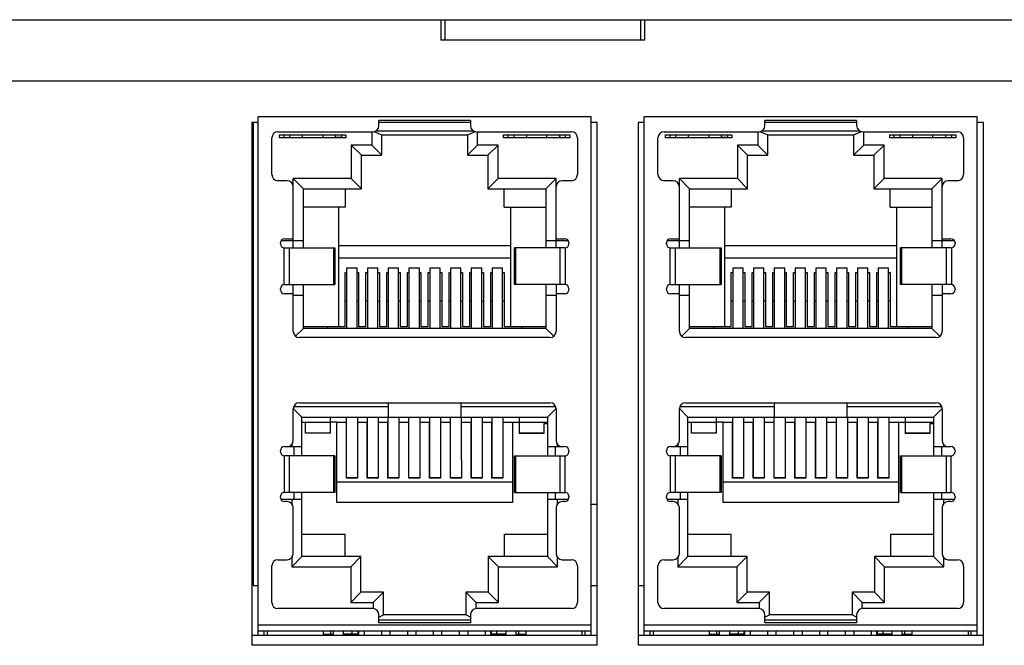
# Model space of a CAD drawing. Extents: x 879 to 1770, y -20 to 610.
# Tile 9 of 24: x 1244 to 1292, y 255 to 286. Entities that reach past the tile are written whole.
import ezdxf

# ---------------------------------------------------------------- set-up
doc = ezdxf.new("R2010")
doc.units = 0
doc.header["$LTSCALE"] = 2
doc.header["$MEASUREMENT"] = 0
for name, color, linetype in [('307246537C-2DXF_CONTIN1148', 7, 'CONTINUOUS'), ('3346165800_HDXF_CONTIN1158', 7, 'CONTINUOUS'), ('3991137700_CDXF_CONTIN1141', 7, 'CONTINUOUS'), ('3991138000_PDXF_CONTIN1142', 7, 'CONTINUOUS'), ('PCB-M-16P_DXF_CONTINUO1163', 7, 'CONTINUOUS')]:
    doc.layers.add(name, color=color, linetype=linetype)

msp = doc.modelspace()

# ---------------------------------------------------------------- linework, layer by layer
at = {"layer": '307246537C-2DXF_CONTIN1148', "color": 7, "linetype": 'Continuous'}
for p, q in [((1255.298, 255.707), (1255.298, 281.157)), ((1255.298, 281.157), (1271.648, 281.157)), ((1261.223, 280.707), (1261.223, 280.957)), ((1265.723, 280.957), (1261.223, 280.957)), ((1265.723, 280.857), (1261.223, 280.857)), ((1265.723, 280.957), (1265.723, 280.707)), ((1271.648, 255.707), (1271.648, 281.157)), ((1274.248, 255.707), (1274.248, 281.157)), ((1274.248, 281.157), (1290.598, 281.157)), ((1280.173, 280.707), (1280.173, 280.957)), ((1284.673, 280.957), (1280.173, 280.957)), ((1284.673, 280.857), (1280.173, 280.857)), ((1284.673, 280.957), (1284.673, 280.707)), ((1290.598, 255.707), (1290.598, 281.157)), ((1256.273, 280.407), (1260.923, 280.407)), ((1260.873, 280.407), (1260.873, 279.757)), ((1260.977, 280.415), (1261.373, 280.257)), ((1261.089, 280.457), (1265.858, 280.457)), ((1265.573, 280.257), (1265.97, 280.415)), ((1266.023, 280.407), (1270.673, 280.407)), ((1266.073, 279.757), (1266.073, 280.407)), ((1275.223, 280.407), (1279.873, 280.407)), ((1279.823, 280.407), (1279.823, 279.757)), ((1279.927, 280.415), (1280.323, 280.257)), ((1280.039, 280.457), (1284.808, 280.457)), ((1284.523, 280.257), (1284.92, 280.415)), ((1284.973, 280.407), (1289.623, 280.407)), ((1285.023, 279.757), (1285.023, 280.407)), ((1255.973, 278.307), (1255.973, 280.107)), ((1256.348, 280.117), (1256.348, 280.257)), ((1256.348, 280.257), (1259.598, 280.257)), ((1259.598, 280.117), (1256.348, 280.117)), ((1256.553, 280.257), (1256.553, 280.132)), ((1256.553, 280.132), (1256.853, 280.132)), ((1256.853, 280.132), (1256.853, 280.257)), ((1257.473, 280.117), (1257.473, 280.257)), ((1258.473, 280.257), (1258.473, 280.117)), ((1259.093, 280.132), (1259.093, 280.257)), ((1259.393, 280.132), (1259.093, 280.132)), ((1259.393, 280.257), (1259.393, 280.132)), ((1259.598, 280.257), (1259.598, 280.117)), ((1261.373, 279.257), (1261.373, 280.257)), ((1261.373, 280.257), (1265.573, 280.257)), ((1265.573, 280.257), (1265.573, 279.257)), ((1267.348, 280.117), (1267.348, 280.257)), ((1267.348, 280.257), (1270.598, 280.257)), ((1270.598, 280.117), (1267.348, 280.117)), ((1267.553, 280.257), (1267.553, 280.132)), ((1267.553, 280.132), (1267.853, 280.132)), ((1267.853, 280.257), (1267.853, 280.132)), ((1268.473, 280.257), (1268.473, 280.117)), ((1269.473, 280.117), (1269.473, 280.257)), ((1270.093, 280.257), (1270.093, 280.132)), ((1270.093, 280.132), (1270.393, 280.132)), ((1270.393, 280.132), (1270.393, 280.257)), ((1270.598, 280.257), (1270.598, 280.117)), ((1270.973, 280.107), (1270.973, 278.307)), ((1274.923, 278.307), (1274.923, 280.107)), ((1275.298, 280.117), (1275.298, 280.257)), ((1275.298, 280.257), (1278.548, 280.257)), ((1278.548, 280.117), (1275.298, 280.117)), ((1275.503, 280.257), (1275.503, 280.132)), ((1275.503, 280.132), (1275.803, 280.132)), ((1275.803, 280.132), (1275.803, 280.257)), ((1276.423, 280.117), (1276.423, 280.257)), ((1277.423, 280.257), (1277.423, 280.117)), ((1278.043, 280.132), (1278.043, 280.257)), ((1278.343, 280.132), (1278.043, 280.132)), ((1278.343, 280.257), (1278.343, 280.132)), ((1278.548, 280.257), (1278.548, 280.117)), ((1280.323, 279.257), (1280.323, 280.257)), ((1280.323, 280.257), (1284.523, 280.257)), ((1284.523, 280.257), (1284.523, 279.257)), ((1286.298, 280.117), (1286.298, 280.257)), ((1286.298, 280.257), (1289.548, 280.257)), ((1289.548, 280.117), (1286.298, 280.117)), ((1286.503, 280.257), (1286.503, 280.132)), ((1286.503, 280.132), (1286.803, 280.132)), ((1286.803, 280.257), (1286.803, 280.132)), ((1287.423, 280.257), (1287.423, 280.117)), ((1288.423, 280.117), (1288.423, 280.257)), ((1289.043, 280.257), (1289.043, 280.132)), ((1289.043, 280.132), (1289.343, 280.132)), ((1289.343, 280.132), (1289.343, 280.257)), ((1289.548, 280.257), (1289.548, 280.117)), ((1289.923, 280.107), (1289.923, 278.307)), ((1259.873, 279.757), (1259.873, 278.107)), ((1259.873, 279.757), (1260.373, 279.257)), ((1260.873, 279.757), (1259.873, 279.757)), ((1260.873, 279.757), (1261.373, 279.257)), ((1265.573, 279.257), (1266.073, 279.757)), ((1267.073, 279.757), (1266.073, 279.757)), ((1266.573, 279.257), (1267.073, 279.757)), ((1267.073, 278.107), (1267.073, 279.757)), ((1278.823, 279.757), (1278.823, 278.107)), ((1279.823, 279.757), (1278.823, 279.757)), ((1278.823, 279.757), (1279.323, 279.257)), ((1279.823, 279.757), (1280.323, 279.257)), ((1284.523, 279.257), (1285.023, 279.757)), ((1286.023, 279.757), (1285.023, 279.757)), ((1285.523, 279.257), (1286.023, 279.757)), ((1286.023, 278.107), (1286.023, 279.757)), ((1260.373, 277.607), (1260.373, 279.257)), ((1260.373, 279.257), (1261.373, 279.257)), ((1265.573, 279.257), (1266.573, 279.257)), ((1266.573, 279.257), (1266.573, 277.607)), ((1279.323, 277.607), (1279.323, 279.257)), ((1279.323, 279.257), (1280.323, 279.257)), ((1284.523, 279.257), (1285.523, 279.257)), ((1285.523, 279.257), (1285.523, 277.607)), ((1256.723, 278.007), (1256.273, 278.007)), ((1257.023, 274.707), (1257.023, 278.107)), ((1257.023, 278.107), (1257.523, 277.607)), ((1259.873, 278.107), (1257.023, 278.107)), ((1259.873, 278.107), (1260.373, 277.607)), ((1267.073, 278.107), (1266.573, 277.607)), ((1269.923, 278.107), (1267.073, 278.107)), ((1269.923, 278.107), (1269.423, 277.607)), ((1269.923, 274.707), (1269.923, 278.107)), ((1270.673, 278.007), (1270.223, 278.007)), ((1275.673, 278.007), (1275.223, 278.007)), ((1275.973, 274.707), (1275.973, 278.107)), ((1278.823, 278.107), (1275.973, 278.107)), ((1275.973, 278.107), (1276.473, 277.607)), ((1278.823, 278.107), (1279.323, 277.607)), ((1286.023, 278.107), (1285.523, 277.607)), ((1288.873, 278.107), (1286.023, 278.107)), ((1288.873, 278.107), (1288.373, 277.607)), ((1288.873, 274.707), (1288.873, 278.107)), ((1289.623, 278.007), (1289.173, 278.007)), ((1257.523, 274.707), (1257.523, 277.607)), ((1257.523, 277.607), (1260.373, 277.607)), ((1259.573, 277.607), (1259.573, 276.707)), ((1266.573, 277.607), (1269.423, 277.607)), ((1267.373, 276.707), (1267.373, 277.607)), ((1269.423, 277.607), (1269.423, 274.707)), ((1276.473, 274.707), (1276.473, 277.607)), ((1276.473, 277.607), (1279.323, 277.607)), ((1278.523, 277.607), (1278.523, 276.707)), ((1285.523, 277.607), (1288.373, 277.607)), ((1286.323, 276.707), (1286.323, 277.607)), ((1288.373, 277.607), (1288.373, 274.707)), ((1259.573, 276.707), (1257.523, 276.707)), ((1259.243, 276.707), (1259.243, 270.857)), ((1267.373, 276.707), (1269.423, 276.707)), ((1267.703, 270.857), (1267.703, 276.707)), ((1278.523, 276.707), (1276.473, 276.707)), ((1278.193, 276.707), (1278.193, 270.857)), ((1286.323, 276.707), (1288.373, 276.707)), ((1286.653, 270.857), (1286.653, 276.707)), ((1256.431, 275.077), (1257.523, 275.077)), ((1256.591, 275.157), (1257.023, 275.157)), ((1269.423, 275.077), (1270.516, 275.077)), ((1269.923, 275.157), (1270.356, 275.157)), ((1275.381, 275.077), (1276.473, 275.077)), ((1275.541, 275.157), (1275.973, 275.157)), ((1288.373, 275.077), (1289.466, 275.077)), ((1288.873, 275.157), (1289.306, 275.157)), ((1256.391, 274.907), (1256.391, 274.957)), ((1256.57, 272.906), (1256.57, 274.708)), ((1256.591, 274.707), (1259.071, 274.707)), ((1256.819, 274.707), (1256.819, 272.907)), ((1259.02, 272.907), (1259.02, 274.707)), ((1259.071, 274.707), (1259.071, 272.907)), ((1267.703, 274.807), (1259.243, 274.807)), ((1267.876, 272.907), (1267.876, 274.707)), ((1270.356, 274.707), (1267.876, 274.707)), ((1267.927, 274.707), (1267.927, 272.907)), ((1270.128, 272.907), (1270.128, 274.707)), ((1270.377, 274.708), (1270.377, 272.906)), ((1270.556, 274.957), (1270.556, 274.907)), ((1275.341, 274.907), (1275.341, 274.957)), ((1275.52, 272.906), (1275.52, 274.708)), ((1275.541, 274.707), (1278.021, 274.707)), ((1275.769, 274.707), (1275.769, 272.907)), ((1277.97, 272.907), (1277.97, 274.707)), ((1278.021, 274.707), (1278.021, 272.907)), ((1286.653, 274.807), (1278.193, 274.807)), ((1286.826, 272.907), (1286.826, 274.707)), ((1289.306, 274.707), (1286.826, 274.707)), ((1286.877, 274.707), (1286.877, 272.907)), ((1289.078, 272.907), (1289.078, 274.707)), ((1289.327, 274.708), (1289.327, 272.906)), ((1289.506, 274.957), (1289.506, 274.907)), ((1267.703, 274.207), (1259.243, 274.207)), ((1286.653, 274.207), (1278.193, 274.207)), ((1259.643, 273.72), (1259.643, 270.757)), ((1260.156, 273.72), (1259.643, 273.72)), ((1260.156, 270.757), (1260.156, 273.72)), ((1260.663, 273.72), (1260.663, 270.757)), ((1261.176, 273.72), (1260.663, 273.72)), ((1261.176, 270.757), (1261.176, 273.72)), ((1261.683, 273.72), (1261.683, 270.757)), ((1262.196, 273.72), (1261.683, 273.72)), ((1262.196, 270.757), (1262.196, 273.72)), ((1262.703, 273.72), (1262.703, 270.757)), ((1263.216, 273.72), (1262.703, 273.72)), ((1263.216, 270.757), (1263.216, 273.72)), ((1263.723, 273.72), (1263.723, 270.757)), ((1264.236, 273.72), (1263.723, 273.72)), ((1264.236, 270.757), (1264.236, 273.72)), ((1264.743, 273.72), (1264.743, 270.757)), ((1265.256, 273.72), (1264.743, 273.72)), ((1265.256, 270.757), (1265.256, 273.72)), ((1265.763, 273.72), (1265.763, 270.757)), ((1266.276, 273.72), (1265.763, 273.72)), ((1266.276, 270.757), (1266.276, 273.72)), ((1266.783, 273.72), (1266.783, 270.757)), ((1267.296, 273.72), (1266.783, 273.72)), ((1267.296, 270.757), (1267.296, 273.72)), ((1278.593, 273.72), (1278.593, 270.757)), ((1279.106, 273.72), (1278.593, 273.72)), ((1279.106, 270.757), (1279.106, 273.72)), ((1279.613, 273.72), (1279.613, 270.757)), ((1280.126, 273.72), (1279.613, 273.72)), ((1280.126, 270.757), (1280.126, 273.72)), ((1280.633, 273.72), (1280.633, 270.757)), ((1281.146, 273.72), (1280.633, 273.72)), ((1281.146, 270.757), (1281.146, 273.72)), ((1281.653, 273.72), (1281.653, 270.757)), ((1282.166, 273.72), (1281.653, 273.72)), ((1282.166, 270.757), (1282.166, 273.72)), ((1282.673, 273.72), (1282.673, 270.757)), ((1283.186, 273.72), (1282.673, 273.72)), ((1283.186, 270.757), (1283.186, 273.72)), ((1283.693, 273.72), (1283.693, 270.757)), ((1284.206, 273.72), (1283.693, 273.72)), ((1284.206, 270.757), (1284.206, 273.72)), ((1284.713, 273.72), (1284.713, 270.757)), ((1285.226, 273.72), (1284.713, 273.72)), ((1285.226, 270.757), (1285.226, 273.72)), ((1285.733, 273.72), (1285.733, 270.757)), ((1286.246, 273.72), (1285.733, 273.72)), ((1286.246, 270.757), (1286.246, 273.72)), ((1259.573, 270.857), (1259.573, 273.507)), ((1259.573, 273.507), (1259.643, 273.507)), ((1260.156, 273.507), (1260.233, 273.507)), ((1260.233, 273.507), (1260.233, 270.857)), ((1260.593, 270.857), (1260.593, 273.507)), ((1260.593, 273.507), (1260.663, 273.507)), ((1261.176, 273.507), (1261.253, 273.507)), ((1261.253, 273.507), (1261.253, 270.857)), ((1261.613, 270.857), (1261.613, 273.507)), ((1261.613, 273.507), (1261.683, 273.507)), ((1262.196, 273.507), (1262.273, 273.507)), ((1262.273, 273.507), (1262.273, 270.857)), ((1262.633, 270.857), (1262.633, 273.507)), ((1262.633, 273.507), (1262.703, 273.507)), ((1263.216, 273.507), (1263.293, 273.507)), ((1263.293, 273.507), (1263.293, 270.857)), ((1263.653, 270.857), (1263.653, 273.507)), ((1263.653, 273.507), (1263.723, 273.507)), ((1264.236, 273.507), (1264.313, 273.507)), ((1264.313, 273.507), (1264.313, 270.857)), ((1264.673, 270.857), (1264.673, 273.507)), ((1264.673, 273.507), (1264.743, 273.507)), ((1265.256, 273.507), (1265.333, 273.507)), ((1265.333, 273.507), (1265.333, 270.857)), ((1265.693, 270.857), (1265.693, 273.507)), ((1265.693, 273.507), (1265.763, 273.507)), ((1266.276, 273.507), (1266.353, 273.507)), ((1266.353, 273.507), (1266.353, 270.857)), ((1266.713, 270.857), (1266.713, 273.507)), ((1266.713, 273.507), (1266.783, 273.507)), ((1267.296, 273.507), (1267.373, 273.507)), ((1267.373, 273.507), (1267.373, 270.857)), ((1278.523, 270.857), (1278.523, 273.507)), ((1278.523, 273.507), (1278.593, 273.507)), ((1279.106, 273.507), (1279.183, 273.507)), ((1279.183, 273.507), (1279.183, 270.857)), ((1279.543, 270.857), (1279.543, 273.507)), ((1279.543, 273.507), (1279.613, 273.507)), ((1280.126, 273.507), (1280.203, 273.507)), ((1280.203, 273.507), (1280.203, 270.857)), ((1280.563, 270.857), (1280.563, 273.507)), ((1280.563, 273.507), (1280.633, 273.507)), ((1281.146, 273.507), (1281.223, 273.507)), ((1281.223, 273.507), (1281.223, 270.857)), ((1281.583, 270.857), (1281.583, 273.507)), ((1281.583, 273.507), (1281.653, 273.507)), ((1282.166, 273.507), (1282.243, 273.507)), ((1282.243, 273.507), (1282.243, 270.857)), ((1282.603, 270.857), (1282.603, 273.507)), ((1282.603, 273.507), (1282.673, 273.507)), ((1283.186, 273.507), (1283.263, 273.507)), ((1283.263, 273.507), (1283.263, 270.857)), ((1283.623, 270.857), (1283.623, 273.507)), ((1283.623, 273.507), (1283.693, 273.507)), ((1284.206, 273.507), (1284.283, 273.507)), ((1284.283, 273.507), (1284.283, 270.857)), ((1284.643, 270.857), (1284.643, 273.507)), ((1284.643, 273.507), (1284.713, 273.507)), ((1285.226, 273.507), (1285.303, 273.507)), ((1285.303, 273.507), (1285.303, 270.857)), ((1285.663, 270.857), (1285.663, 273.507)), ((1285.663, 273.507), (1285.733, 273.507)), ((1286.246, 273.507), (1286.323, 273.507)), ((1286.323, 273.507), (1286.323, 270.857)), ((1256.391, 272.657), (1256.391, 272.707)), ((1256.591, 272.907), (1259.071, 272.907)), ((1257.023, 270.607), (1257.023, 272.907)), ((1257.523, 270.757), (1257.523, 272.907)), ((1270.356, 272.907), (1267.876, 272.907)), ((1269.423, 272.907), (1269.423, 270.757)), ((1269.923, 272.907), (1269.923, 270.607)), ((1270.556, 272.707), (1270.556, 272.657)), ((1275.341, 272.657), (1275.341, 272.707)), ((1275.541, 272.907), (1278.021, 272.907)), ((1275.973, 270.607), (1275.973, 272.907)), ((1276.473, 270.757), (1276.473, 272.907)), ((1289.306, 272.907), (1286.826, 272.907)), ((1288.373, 272.907), (1288.373, 270.757)), ((1288.873, 272.907), (1288.873, 270.607)), ((1289.506, 272.707), (1289.506, 272.657)), ((1257.023, 272.457), (1256.591, 272.457)), ((1257.523, 272.377), (1257.023, 272.377)), ((1259.643, 272.102), (1259.573, 272.102)), ((1260.233, 272.102), (1260.156, 272.102)), ((1260.663, 272.102), (1260.593, 272.102)), ((1261.253, 272.102), (1261.176, 272.102)), ((1261.683, 272.102), (1261.613, 272.102)), ((1262.273, 272.102), (1262.196, 272.102)), ((1262.703, 272.102), (1262.633, 272.102)), ((1263.293, 272.102), (1263.216, 272.102)), ((1263.723, 272.102), (1263.653, 272.102)), ((1264.313, 272.102), (1264.236, 272.102)), ((1264.743, 272.102), (1264.673, 272.102)), ((1265.333, 272.102), (1265.256, 272.102)), ((1265.763, 272.102), (1265.693, 272.102)), ((1266.353, 272.102), (1266.276, 272.102)), ((1266.783, 272.102), (1266.713, 272.102)), ((1267.373, 272.102), (1267.296, 272.102)), ((1269.923, 272.377), (1269.423, 272.377)), ((1270.356, 272.457), (1269.923, 272.457)), ((1275.973, 272.457), (1275.541, 272.457)), ((1276.473, 272.377), (1275.973, 272.377)), ((1278.593, 272.102), (1278.523, 272.102)), ((1279.183, 272.102), (1279.106, 272.102)), ((1279.613, 272.102), (1279.543, 272.102)), ((1280.203, 272.102), (1280.126, 272.102)), ((1280.633, 272.102), (1280.563, 272.102)), ((1281.223, 272.102), (1281.146, 272.102)), ((1281.653, 272.102), (1281.583, 272.102)), ((1282.243, 272.102), (1282.166, 272.102)), ((1282.673, 272.102), (1282.603, 272.102)), ((1283.263, 272.102), (1283.186, 272.102)), ((1283.693, 272.102), (1283.623, 272.102)), ((1284.283, 272.102), (1284.206, 272.102)), ((1284.713, 272.102), (1284.643, 272.102)), ((1285.303, 272.102), (1285.226, 272.102)), ((1285.733, 272.102), (1285.663, 272.102)), ((1286.323, 272.102), (1286.246, 272.102)), ((1288.873, 272.377), (1288.373, 272.377)), ((1289.306, 272.457), (1288.873, 272.457)), ((1257.139, 270.373), (1257.523, 270.757)), ((1257.523, 270.857), (1259.573, 270.857)), ((1269.423, 270.757), (1257.523, 270.757)), ((1258.723, 270.757), (1258.723, 270.857)), ((1260.233, 270.857), (1260.593, 270.857)), ((1261.253, 270.857), (1261.613, 270.857)), ((1262.273, 270.857), (1262.633, 270.857)), ((1263.293, 270.857), (1263.653, 270.857)), ((1264.313, 270.857), (1264.673, 270.857)), ((1265.333, 270.857), (1265.693, 270.857)), ((1266.353, 270.857), (1266.713, 270.857)), ((1267.373, 270.857), (1269.423, 270.857)), ((1268.223, 270.857), (1268.223, 270.757)), ((1269.423, 270.757), (1269.808, 270.373)), ((1276.089, 270.373), (1276.473, 270.757)), ((1276.473, 270.857), (1278.523, 270.857)), ((1288.373, 270.757), (1276.473, 270.757)), ((1277.673, 270.757), (1277.673, 270.857)), ((1279.183, 270.857), (1279.543, 270.857)), ((1280.203, 270.857), (1280.563, 270.857)), ((1281.223, 270.857), (1281.583, 270.857)), ((1282.243, 270.857), (1282.603, 270.857)), ((1283.263, 270.857), (1283.623, 270.857)), ((1284.283, 270.857), (1284.643, 270.857)), ((1285.303, 270.857), (1285.663, 270.857)), ((1286.323, 270.857), (1288.373, 270.857)), ((1287.173, 270.857), (1287.173, 270.757)), ((1288.373, 270.757), (1288.758, 270.373)), ((1269.623, 270.307), (1257.323, 270.307)), ((1288.573, 270.307), (1276.273, 270.307)), ((1257.023, 265.257), (1257.023, 266.807)), ((1257.024, 266.831), (1257.448, 266.407)), ((1261.698, 266.907), (1257.041, 266.907)), ((1257.323, 267.107), (1269.623, 267.107)), ((1261.698, 266.407), (1261.698, 267.107)), ((1265.248, 267.107), (1265.248, 266.407)), ((1269.906, 266.907), (1265.248, 266.907)), ((1269.498, 266.407), (1269.923, 266.831)), ((1269.923, 266.807), (1269.923, 265.257)), ((1275.973, 265.257), (1275.973, 266.807)), ((1275.974, 266.831), (1276.398, 266.407)), ((1280.648, 266.907), (1275.991, 266.907)), ((1276.273, 267.107), (1288.573, 267.107)), ((1280.648, 266.407), (1280.648, 267.107)), ((1284.198, 267.107), (1284.198, 266.407)), ((1288.856, 266.907), (1284.198, 266.907)), ((1288.448, 266.407), (1288.873, 266.831)), ((1288.873, 266.807), (1288.873, 265.257)), ((1257.448, 264.507), (1257.448, 266.407)), ((1257.448, 266.407), (1269.498, 266.407)), ((1258.844, 265.609), (1258.844, 266.407)), ((1259.644, 263.448), (1259.644, 266.407)), ((1260.171, 266.407), (1260.17, 264.317)), ((1260.664, 263.448), (1260.664, 266.407)), ((1261.191, 266.407), (1261.19, 264.317)), ((1261.684, 263.448), (1261.684, 266.407)), ((1262.211, 266.407), (1262.21, 264.317)), ((1262.704, 263.448), (1262.704, 266.407)), ((1263.231, 266.407), (1263.23, 264.317)), ((1263.724, 263.447), (1263.724, 266.407)), ((1264.251, 266.407), (1264.25, 264.317)), ((1264.744, 263.447), (1264.744, 266.407)), ((1265.271, 266.407), (1265.27, 264.316)), ((1265.764, 263.447), (1265.764, 266.407)), ((1266.291, 266.407), (1266.29, 264.316)), ((1266.784, 263.447), (1266.784, 266.407)), ((1267.311, 266.407), (1267.31, 264.316)), ((1268.104, 266.407), (1268.104, 265.608)), ((1269.498, 266.407), (1269.498, 264.507)), ((1276.398, 264.507), (1276.398, 266.407)), ((1276.398, 266.407), (1288.448, 266.407)), ((1277.794, 265.609), (1277.794, 266.407)), ((1278.594, 263.448), (1278.594, 266.407)), ((1279.121, 266.407), (1279.12, 264.317)), ((1279.614, 263.448), (1279.614, 266.407)), ((1280.141, 266.407), (1280.14, 264.317)), ((1280.634, 263.448), (1280.634, 266.407)), ((1281.161, 266.407), (1281.16, 264.317)), ((1281.654, 263.448), (1281.654, 266.407)), ((1282.181, 266.407), (1282.18, 264.317)), ((1282.674, 263.447), (1282.674, 266.407)), ((1283.201, 266.407), (1283.2, 264.317)), ((1283.694, 263.447), (1283.694, 266.407)), ((1284.221, 266.407), (1284.22, 264.316)), ((1284.714, 263.447), (1284.714, 266.407)), ((1285.241, 266.407), (1285.24, 264.316)), ((1285.734, 263.447), (1285.734, 266.407)), ((1286.261, 266.407), (1286.26, 264.316)), ((1287.054, 266.407), (1287.054, 265.608)), ((1288.448, 266.407), (1288.448, 264.507)), ((1257.448, 266.16), (1258.844, 266.159)), ((1257.624, 265.61), (1257.624, 266.16)), ((1259.168, 266.159), (1258.844, 266.159)), ((1259.168, 262.207), (1259.168, 266.157)), ((1259.168, 266.157), (1259.633, 266.157)), ((1259.633, 263.407), (1259.633, 266.157)), ((1260.173, 266.157), (1260.653, 266.157)), ((1260.653, 263.407), (1260.653, 266.157)), ((1261.193, 266.157), (1261.673, 266.157)), ((1261.673, 263.407), (1261.673, 266.157)), ((1262.213, 266.157), (1262.693, 266.157)), ((1262.693, 263.407), (1262.693, 266.157)), ((1263.233, 266.157), (1263.713, 266.157)), ((1263.713, 263.407), (1263.713, 266.157)), ((1264.253, 266.157), (1264.733, 266.157)), ((1264.733, 263.407), (1264.733, 266.157)), ((1265.273, 266.157), (1265.753, 266.157)), ((1265.753, 263.407), (1265.753, 266.157)), ((1266.293, 266.157), (1266.773, 266.157)), ((1266.773, 263.407), (1266.773, 266.157)), ((1267.313, 266.157), (1267.778, 266.157)), ((1267.778, 266.158), (1269.498, 266.157)), ((1267.778, 266.157), (1267.778, 262.207)), ((1269.324, 266.095), (1269.324, 265.607)), ((1269.324, 266.095), (1269.498, 266.095)), ((1276.398, 266.16), (1277.794, 266.159)), ((1276.574, 265.61), (1276.574, 266.16)), ((1278.118, 266.159), (1277.794, 266.159)), ((1278.118, 262.207), (1278.118, 266.157)), ((1278.118, 266.157), (1278.583, 266.157)), ((1278.583, 263.407), (1278.583, 266.157)), ((1279.123, 266.157), (1279.603, 266.157)), ((1279.603, 263.407), (1279.603, 266.157)), ((1280.143, 266.157), (1280.623, 266.157)), ((1280.623, 263.407), (1280.623, 266.157)), ((1281.163, 266.157), (1281.643, 266.157)), ((1281.643, 263.407), (1281.643, 266.157)), ((1282.183, 266.157), (1282.663, 266.157)), ((1282.663, 263.407), (1282.663, 266.157)), ((1283.203, 266.157), (1283.683, 266.157)), ((1283.683, 263.407), (1283.683, 266.157)), ((1284.223, 266.157), (1284.703, 266.157)), ((1284.703, 263.407), (1284.703, 266.157)), ((1285.243, 266.157), (1285.723, 266.157)), ((1285.723, 263.407), (1285.723, 266.157)), ((1286.263, 266.157), (1286.728, 266.157)), ((1286.728, 266.158), (1288.448, 266.157)), ((1286.728, 266.157), (1286.728, 262.207)), ((1288.274, 266.095), (1288.448, 266.095)), ((1288.274, 266.095), (1288.274, 265.607)), ((1257.624, 265.631), (1258.844, 265.63)), ((1258.844, 265.609), (1257.624, 265.61)), ((1268.104, 265.629), (1269.324, 265.628)), ((1269.324, 265.607), (1268.104, 265.608)), ((1276.574, 265.631), (1277.794, 265.63)), ((1277.794, 265.609), (1276.574, 265.61)), ((1287.054, 265.629), (1288.274, 265.628)), ((1288.274, 265.607), (1287.054, 265.608)), ((1256.591, 264.957), (1257.448, 264.957)), ((1256.948, 265.059), (1256.948, 264.957)), ((1257.073, 264.507), (1257.073, 264.957)), ((1269.498, 264.957), (1270.356, 264.957)), ((1269.883, 264.957), (1269.883, 264.507)), ((1269.998, 264.957), (1269.998, 265.059)), ((1275.541, 264.957), (1276.398, 264.957)), ((1275.898, 265.059), (1275.898, 264.957)), ((1276.023, 264.507), (1276.023, 264.957)), ((1288.448, 264.957), (1289.306, 264.957)), ((1288.833, 264.957), (1288.833, 264.507)), ((1288.948, 264.957), (1288.948, 265.059)), ((1256.391, 264.707), (1256.391, 264.757)), ((1256.591, 262.707), (1256.591, 264.507)), ((1259.071, 264.507), (1256.591, 264.507)), ((1256.819, 264.507), (1256.819, 262.707)), ((1259.02, 262.707), (1259.02, 264.507)), ((1259.071, 264.507), (1259.071, 262.707)), ((1267.876, 262.707), (1267.876, 264.507)), ((1267.876, 264.507), (1270.356, 264.507)), ((1267.927, 264.507), (1267.927, 262.707)), ((1270.128, 262.707), (1270.128, 264.507)), ((1270.356, 264.507), (1270.356, 262.707)), ((1270.556, 264.757), (1270.556, 264.707)), ((1275.341, 264.707), (1275.341, 264.757)), ((1275.541, 262.707), (1275.541, 264.507)), ((1278.021, 264.507), (1275.541, 264.507)), ((1275.769, 264.507), (1275.769, 262.707)), ((1277.97, 262.707), (1277.97, 264.507)), ((1278.021, 264.507), (1278.021, 262.707)), ((1286.826, 264.507), (1289.306, 264.507)), ((1286.826, 262.707), (1286.826, 264.507)), ((1286.877, 264.507), (1286.877, 262.707)), ((1289.078, 262.707), (1289.078, 264.507)), ((1289.306, 264.507), (1289.306, 262.707)), ((1289.506, 264.757), (1289.506, 264.707)), ((1260.173, 264.317), (1260.173, 263.407)), ((1261.193, 264.317), (1261.193, 263.407)), ((1262.213, 264.317), (1262.213, 263.407)), ((1263.233, 264.317), (1263.233, 263.407)), ((1264.253, 264.317), (1264.253, 263.407)), ((1265.273, 264.316), (1265.273, 263.407)), ((1266.293, 264.316), (1266.293, 263.407)), ((1267.311, 264.316), (1267.313, 263.407)), ((1279.123, 264.317), (1279.123, 263.407)), ((1280.143, 264.317), (1280.143, 263.407)), ((1281.163, 264.317), (1281.163, 263.407)), ((1282.183, 264.317), (1282.183, 263.407)), ((1283.203, 264.317), (1283.203, 263.407)), ((1284.223, 264.316), (1284.223, 263.407)), ((1285.243, 264.316), (1285.243, 263.407)), ((1286.261, 264.316), (1286.263, 263.407)), ((1260.173, 263.407), (1259.633, 263.407)), ((1259.644, 263.448), (1260.173, 263.448)), ((1261.193, 263.407), (1260.653, 263.407)), ((1260.664, 263.448), (1261.193, 263.448)), ((1262.213, 263.407), (1261.673, 263.407)), ((1261.684, 263.448), (1262.213, 263.448)), ((1263.233, 263.407), (1262.693, 263.407)), ((1262.704, 263.448), (1263.233, 263.447)), ((1264.253, 263.407), (1263.713, 263.407)), ((1263.724, 263.447), (1264.253, 263.447)), ((1265.273, 263.407), (1264.733, 263.407)), ((1264.744, 263.447), (1265.273, 263.447)), ((1266.293, 263.407), (1265.753, 263.407)), ((1265.764, 263.447), (1266.293, 263.447)), ((1267.313, 263.407), (1266.773, 263.407)), ((1266.784, 263.447), (1267.313, 263.447)), ((1279.123, 263.407), (1278.583, 263.407)), ((1278.594, 263.448), (1279.123, 263.448)), ((1280.143, 263.407), (1279.603, 263.407)), ((1279.614, 263.448), (1280.143, 263.448)), ((1281.163, 263.407), (1280.623, 263.407)), ((1280.634, 263.448), (1281.163, 263.448)), ((1282.183, 263.407), (1281.643, 263.407)), ((1281.654, 263.448), (1282.183, 263.447)), ((1283.203, 263.407), (1282.663, 263.407)), ((1282.674, 263.447), (1283.203, 263.447)), ((1284.223, 263.407), (1283.683, 263.407)), ((1283.694, 263.447), (1284.223, 263.447)), ((1285.243, 263.407), (1284.703, 263.407)), ((1284.714, 263.447), (1285.243, 263.447)), ((1286.263, 263.407), (1285.723, 263.407)), ((1285.734, 263.447), (1286.263, 263.447)), ((1267.778, 263.207), (1259.168, 263.207)), ((1286.728, 263.207), (1278.118, 263.207)), ((1256.391, 262.457), (1256.391, 262.507)), ((1259.071, 262.707), (1256.591, 262.707)), ((1257.073, 262.357), (1257.073, 262.707)), ((1257.448, 259.557), (1257.448, 262.707)), ((1267.876, 262.707), (1270.356, 262.707)), ((1269.498, 262.707), (1269.498, 259.557)), ((1269.883, 262.707), (1269.883, 262.357)), ((1270.556, 262.507), (1270.556, 262.457)), ((1275.341, 262.457), (1275.341, 262.507)), ((1278.021, 262.707), (1275.541, 262.707)), ((1276.023, 262.357), (1276.023, 262.707)), ((1276.398, 259.557), (1276.398, 262.707)), ((1286.826, 262.707), (1289.306, 262.707)), ((1288.448, 262.707), (1288.448, 259.557)), ((1288.833, 262.707), (1288.833, 262.357)), ((1289.506, 262.507), (1289.506, 262.457)), ((1257.448, 262.357), (1256.418, 262.357)), ((1256.723, 262.257), (1256.591, 262.257)), ((1256.948, 262.357), (1256.948, 262.155)), ((1257.023, 259.707), (1257.023, 261.957)), ((1267.778, 262.207), (1259.168, 262.207)), ((1270.529, 262.357), (1269.498, 262.357)), ((1269.923, 261.957), (1269.923, 259.707)), ((1269.998, 262.155), (1269.998, 262.357)), ((1270.356, 262.257), (1270.223, 262.257)), ((1276.398, 262.357), (1275.368, 262.357)), ((1275.673, 262.257), (1275.541, 262.257)), ((1275.898, 262.357), (1275.898, 262.155)), ((1275.973, 259.707), (1275.973, 261.957)), ((1286.728, 262.207), (1278.118, 262.207)), ((1289.479, 262.357), (1288.448, 262.357)), ((1288.873, 261.957), (1288.873, 259.707)), ((1288.948, 262.155), (1288.948, 262.357)), ((1289.306, 262.257), (1289.173, 262.257)), ((1257.448, 260.657), (1259.548, 260.657)), ((1259.548, 260.657), (1259.548, 259.557)), ((1267.398, 259.557), (1267.398, 260.657)), ((1267.398, 260.657), (1269.498, 260.657)), ((1276.398, 260.657), (1278.498, 260.657)), ((1278.498, 260.657), (1278.498, 259.557)), ((1286.348, 260.657), (1288.448, 260.657)), ((1286.348, 259.557), (1286.348, 260.657)), ((1257.448, 259.557), (1256.948, 259.057)), ((1260.348, 259.557), (1257.448, 259.557)), ((1260.348, 259.557), (1259.848, 259.057)), ((1260.348, 257.807), (1260.348, 259.557)), ((1266.598, 259.557), (1266.598, 257.807)), ((1269.498, 259.557), (1266.598, 259.557)), ((1266.598, 259.557), (1267.098, 259.057)), ((1269.498, 259.557), (1269.998, 259.057)), ((1276.398, 259.557), (1275.898, 259.057)), ((1279.298, 259.557), (1276.398, 259.557)), ((1279.298, 259.557), (1278.798, 259.057)), ((1279.298, 257.807), (1279.298, 259.557)), ((1288.448, 259.557), (1285.548, 259.557)), ((1285.548, 259.557), (1285.548, 257.807)), ((1285.548, 259.557), (1286.048, 259.057)), ((1288.448, 259.557), (1288.948, 259.057)), ((1255.973, 257.307), (1255.973, 259.107)), ((1256.273, 259.407), (1256.723, 259.407)), ((1256.948, 259.509), (1256.948, 259.057)), ((1256.948, 259.057), (1259.848, 259.057)), ((1259.848, 259.057), (1259.848, 257.307)), ((1267.098, 257.307), (1267.098, 259.057)), ((1267.098, 259.057), (1269.998, 259.057)), ((1269.998, 259.057), (1269.998, 259.509)), ((1270.223, 259.407), (1270.673, 259.407)), ((1270.973, 259.107), (1270.973, 257.307)), ((1274.923, 257.307), (1274.923, 259.107)), ((1275.223, 259.407), (1275.673, 259.407)), ((1275.898, 259.509), (1275.898, 259.057)), ((1275.898, 259.057), (1278.798, 259.057)), ((1278.798, 259.057), (1278.798, 257.307)), ((1286.048, 259.057), (1288.948, 259.057)), ((1286.048, 257.307), (1286.048, 259.057)), ((1288.948, 259.057), (1288.948, 259.509)), ((1289.173, 259.407), (1289.623, 259.407)), ((1289.923, 259.107), (1289.923, 257.307)), ((1260.348, 257.807), (1259.848, 257.307)), ((1261.448, 257.807), (1260.348, 257.807)), ((1260.948, 257.307), (1261.448, 257.807)), ((1261.448, 256.707), (1261.448, 257.807)), ((1265.498, 257.807), (1265.498, 256.707)), ((1266.598, 257.807), (1265.498, 257.807)), ((1265.498, 257.807), (1265.998, 257.307)), ((1267.098, 257.307), (1266.598, 257.807)), ((1279.298, 257.807), (1278.798, 257.307)), ((1280.398, 257.807), (1279.298, 257.807)), ((1279.898, 257.307), (1280.398, 257.807)), ((1280.398, 256.707), (1280.398, 257.807)), ((1285.548, 257.807), (1284.448, 257.807)), ((1284.448, 257.807), (1284.448, 256.707)), ((1284.448, 257.807), (1284.948, 257.307)), ((1286.048, 257.307), (1285.548, 257.807)), ((1259.848, 257.307), (1260.948, 257.307)), ((1260.948, 257.307), (1260.948, 257.006)), ((1265.998, 257.006), (1265.998, 257.307)), ((1265.998, 257.307), (1267.098, 257.307)), ((1278.798, 257.307), (1279.898, 257.307)), ((1279.898, 257.307), (1279.898, 257.006)), ((1284.948, 257.307), (1286.048, 257.307)), ((1284.948, 257.006), (1284.948, 257.307)), ((1260.923, 257.007), (1256.273, 257.007)), ((1261.223, 256.595), (1261.448, 256.707)), ((1261.223, 256.307), (1261.223, 256.707)), ((1265.498, 256.707), (1261.448, 256.707)), ((1265.723, 256.595), (1265.498, 256.707)), ((1265.723, 256.707), (1265.723, 256.307)), ((1270.673, 257.007), (1266.023, 257.007)), ((1279.873, 257.007), (1275.223, 257.007)), ((1280.173, 256.595), (1280.398, 256.707)), ((1280.173, 256.307), (1280.173, 256.707)), ((1284.448, 256.707), (1280.398, 256.707)), ((1284.673, 256.595), (1284.448, 256.707)), ((1284.673, 256.707), (1284.673, 256.307)), ((1289.623, 257.007), (1284.973, 257.007)), ((1255.298, 256.207), (1271.648, 256.207)), ((1261.223, 256.457), (1265.723, 256.457)), ((1265.723, 256.307), (1261.223, 256.307)), ((1274.248, 256.207), (1290.598, 256.207)), ((1280.173, 256.457), (1284.673, 256.457)), ((1284.673, 256.307), (1280.173, 256.307)), ((1271.648, 255.907), (1255.298, 255.907)), ((1255.598, 255.707), (1255.598, 255.907)), ((1255.753, 255.707), (1255.753, 255.907)), ((1258.493, 255.907), (1258.493, 255.707)), ((1258.493, 255.76), (1258.998, 255.759)), ((1258.817, 255.759), (1258.817, 255.707)), ((1258.852, 255.907), (1258.852, 255.759)), ((1258.998, 255.707), (1258.998, 255.907)), ((1259.478, 255.907), (1259.478, 255.707)), ((1260.229, 255.759), (1259.478, 255.759)), ((1259.922, 255.759), (1259.922, 255.907)), ((1260.087, 255.759), (1260.087, 255.707)), ((1260.201, 255.759), (1260.201, 255.907)), ((1260.229, 255.907), (1260.229, 255.759)), ((1260.507, 255.907), (1260.507, 255.707)), ((1261.357, 255.907), (1261.357, 255.707)), ((1261.777, 255.707), (1261.777, 255.907)), ((1262.627, 255.907), (1262.627, 255.707)), ((1263.047, 255.907), (1263.047, 255.707)), ((1263.897, 255.907), (1263.897, 255.707)), ((1264.317, 255.707), (1264.317, 255.907)), ((1265.167, 255.907), (1265.167, 255.707)), ((1265.587, 255.907), (1265.587, 255.707)), ((1266.437, 255.907), (1266.437, 255.707)), ((1266.705, 255.907), (1266.705, 255.758)), ((1267.468, 255.758), (1266.705, 255.758)), ((1266.737, 255.907), (1266.737, 255.758)), ((1266.857, 255.707), (1266.857, 255.758)), ((1267.022, 255.758), (1267.022, 255.907)), ((1267.468, 255.707), (1267.468, 255.907)), ((1267.948, 255.907), (1267.948, 255.707)), ((1267.948, 255.758), (1268.453, 255.758)), ((1268.092, 255.758), (1268.092, 255.907)), ((1268.127, 255.707), (1268.127, 255.758)), ((1268.453, 255.707), (1268.453, 255.907)), ((1271.193, 255.907), (1271.193, 255.707)), ((1271.348, 255.707), (1271.348, 255.907)), ((1290.598, 255.907), (1274.248, 255.907)), ((1274.548, 255.707), (1274.548, 255.907)), ((1274.703, 255.707), (1274.703, 255.907)), ((1277.443, 255.907), (1277.443, 255.707)), ((1277.443, 255.76), (1277.948, 255.759)), ((1277.767, 255.759), (1277.767, 255.707)), ((1277.802, 255.907), (1277.802, 255.759)), ((1277.948, 255.707), (1277.948, 255.907)), ((1278.428, 255.907), (1278.428, 255.707)), ((1279.179, 255.759), (1278.428, 255.759)), ((1278.872, 255.759), (1278.872, 255.907)), ((1279.037, 255.759), (1279.037, 255.707)), ((1279.151, 255.759), (1279.151, 255.907)), ((1279.179, 255.907), (1279.179, 255.759)), ((1279.457, 255.907), (1279.457, 255.707)), ((1280.307, 255.907), (1280.307, 255.707)), ((1280.727, 255.707), (1280.727, 255.907)), ((1281.577, 255.907), (1281.577, 255.707)), ((1281.997, 255.907), (1281.997, 255.707)), ((1282.847, 255.907), (1282.847, 255.707)), ((1283.267, 255.707), (1283.267, 255.907)), ((1284.117, 255.907), (1284.117, 255.707)), ((1284.537, 255.907), (1284.537, 255.707)), ((1285.387, 255.907), (1285.387, 255.707)), ((1285.655, 255.907), (1285.655, 255.758)), ((1286.418, 255.758), (1285.655, 255.758)), ((1285.687, 255.907), (1285.687, 255.758)), ((1285.807, 255.707), (1285.807, 255.758)), ((1285.972, 255.758), (1285.972, 255.907)), ((1286.418, 255.707), (1286.418, 255.907)), ((1286.898, 255.907), (1286.898, 255.707)), ((1286.898, 255.758), (1287.403, 255.758)), ((1287.042, 255.758), (1287.042, 255.907)), ((1287.077, 255.707), (1287.077, 255.758)), ((1287.403, 255.707), (1287.403, 255.907)), ((1290.143, 255.907), (1290.143, 255.707)), ((1290.298, 255.707), (1290.298, 255.907))]:
    msp.add_line(p, q, dxfattribs=at)
for centre, radius, start, end in [((1256.273, 280.107), 0.3, 90, 180), ((1260.923, 280.707), 0.3, 270, 0), ((1266.023, 280.707), 0.3, 180, 270), ((1270.673, 280.107), 0.3, 0, 90), ((1275.223, 280.107), 0.3, 90, 180), ((1279.873, 280.707), 0.3, 270, 0), ((1284.973, 280.707), 0.3, 180, 270), ((1289.623, 280.107), 0.3, 0, 90), ((1256.273, 278.307), 0.3, 180, 270), ((1256.723, 277.707), 0.3, 0, 90), ((1270.223, 277.707), 0.3, 90, 180), ((1270.673, 278.307), 0.3, 270, 0), ((1275.223, 278.307), 0.3, 180, 270), ((1275.673, 277.707), 0.3, 0, 90), ((1289.173, 277.707), 0.3, 90, 180), ((1289.623, 278.307), 0.3, 270, 0), ((1256.591, 274.957), 0.2, 90, 180), ((1270.356, 274.957), 0.2, 0, 90), ((1275.541, 274.957), 0.2, 90, 180), ((1289.306, 274.957), 0.2, 0, 90), ((1256.591, 274.907), 0.2, 180, 270), ((1270.356, 274.907), 0.2, 270, 0), ((1275.541, 274.907), 0.2, 180, 270), ((1289.306, 274.907), 0.2, 270, 0), ((1256.591, 272.707), 0.2, 90, 180), ((1256.591, 272.657), 0.2, 180, 270), ((1270.356, 272.707), 0.2, 0, 90), ((1270.356, 272.657), 0.2, 270, 0), ((1275.541, 272.707), 0.2, 90, 180), ((1275.541, 272.657), 0.2, 180, 270), ((1289.306, 272.707), 0.2, 0, 90), ((1289.306, 272.657), 0.2, 270, 0), ((1257.323, 270.607), 0.3, 180, 270), ((1269.623, 270.607), 0.3, 270, 0), ((1276.273, 270.607), 0.3, 180, 270), ((1288.573, 270.607), 0.3, 270, 0), ((1257.323, 266.807), 0.3, 90, 180), ((1269.623, 266.807), 0.3, 0, 90), ((1276.273, 266.807), 0.3, 90, 180), ((1288.573, 266.807), 0.3, 0, 90), ((1256.591, 264.757), 0.2, 90, 180), ((1256.723, 265.257), 0.3, 270, 0), ((1270.223, 265.257), 0.3, 180, 270), ((1270.356, 264.757), 0.2, 0, 90), ((1275.541, 264.757), 0.2, 90, 180), ((1275.673, 265.257), 0.3, 270, 0), ((1289.173, 265.257), 0.3, 180, 270), ((1289.306, 264.757), 0.2, 0, 90), ((1256.591, 264.707), 0.2, 180, 270.0146), ((1270.356, 264.707), 0.2, 269.9854, 0), ((1275.541, 264.707), 0.2, 180, 270.0146), ((1289.306, 264.707), 0.2, 269.9854, 0), ((1256.591, 262.507), 0.2, 89.9854, 180), ((1256.591, 262.457), 0.2, 180, 270), ((1270.356, 262.507), 0.2, 0, 90.0146), ((1270.356, 262.457), 0.2, 270, 0), ((1275.541, 262.507), 0.2, 89.9854, 180), ((1275.541, 262.457), 0.2, 180, 270), ((1289.306, 262.507), 0.2, 0, 90.0146), ((1289.306, 262.457), 0.2, 270, 0), ((1256.723, 261.957), 0.3, 0, 90), ((1270.223, 261.957), 0.3, 90, 180), ((1275.673, 261.957), 0.3, 0, 90), ((1289.173, 261.957), 0.3, 90, 180), ((1256.723, 259.707), 0.3, 270, 0), ((1270.223, 259.707), 0.3, 180, 270), ((1275.673, 259.707), 0.3, 270, 0), ((1289.173, 259.707), 0.3, 180, 270), ((1256.273, 259.107), 0.3, 90, 180), ((1270.673, 259.107), 0.3, 0, 90), ((1275.223, 259.107), 0.3, 90, 180), ((1289.623, 259.107), 0.3, 0, 90), ((1256.273, 257.307), 0.3, 180, 270), ((1270.673, 257.307), 0.3, 270, 0), ((1275.223, 257.307), 0.3, 180, 270), ((1289.623, 257.307), 0.3, 270, 0), ((1260.923, 256.707), 0.3, 0, 90), ((1266.023, 256.707), 0.3, 90, 180), ((1279.873, 256.707), 0.3, 0, 90), ((1284.973, 256.707), 0.3, 90, 180)]:
    msp.add_arc(centre, radius, start, end, dxfattribs=at)
at = {"layer": '3346165800_HDXF_CONTIN1158', "color": 7, "linetype": 'Continuous'}
for p, q in [((1255.049, 280.857), (1255.049, 258.137)), ((1271.648, 262.137), (1271.948, 262.137)), ((1255.049, 258.137), (1255.298, 258.137)), ((1271.648, 258.137), (1271.948, 258.137)), ((1273.948, 258.137), (1274.248, 258.137))]:
    msp.add_line(p, q, dxfattribs=at)
at = {"layer": '3991137700_CDXF_CONTIN1141', "color": 3, "linetype": 'Continuous'}
msp.add_line((1264.268, 285.907), (1274.268, 285.907), dxfattribs=at)
at = {"layer": '3991137700_CDXF_CONTIN1141', "color": 7, "linetype": 'Continuous'}
for p, q in [((1264.468, 285.907), (1264.468, 284.907)), ((1274.068, 285.907), (1274.068, 284.907))]:
    msp.add_line(p, q, dxfattribs=at)
at = {"layer": '3991138000_PDXF_CONTIN1142', "color": 7, "linetype": 'Continuous'}
for p, q in [((1225.268, 285.907), (1264.268, 285.907)), ((1264.268, 285.907), (1264.268, 284.907)), ((1274.268, 285.907), (1274.268, 284.907)), ((1274.268, 285.907), (1313.268, 285.907)), ((1274.268, 284.907), (1264.268, 284.907)), ((1214.968, 282.907), (1323.568, 282.907)), ((1254.998, 280.857), (1254.998, 255.207)), ((1255.298, 280.857), (1254.998, 280.857)), ((1271.948, 280.857), (1271.648, 280.857)), ((1271.948, 255.207), (1271.948, 280.857)), ((1273.948, 280.857), (1273.948, 255.207)), ((1274.248, 280.857), (1273.948, 280.857)), ((1290.898, 280.857), (1290.598, 280.857)), ((1290.898, 255.207), (1290.898, 280.857)), ((1271.948, 255.207), (1254.998, 255.207)), ((1290.898, 255.207), (1273.948, 255.207))]:
    msp.add_line(p, q, dxfattribs=at)
at = {"layer": 'PCB-M-16P_DXF_CONTINUO1163', "color": 7, "linetype": 'Continuous'}
for p, q in [((1254.998, 255.707), (1271.948, 255.707)), ((1273.948, 255.707), (1290.898, 255.707))]:
    msp.add_line(p, q, dxfattribs=at)

doc.saveas('drawing.dxf')
